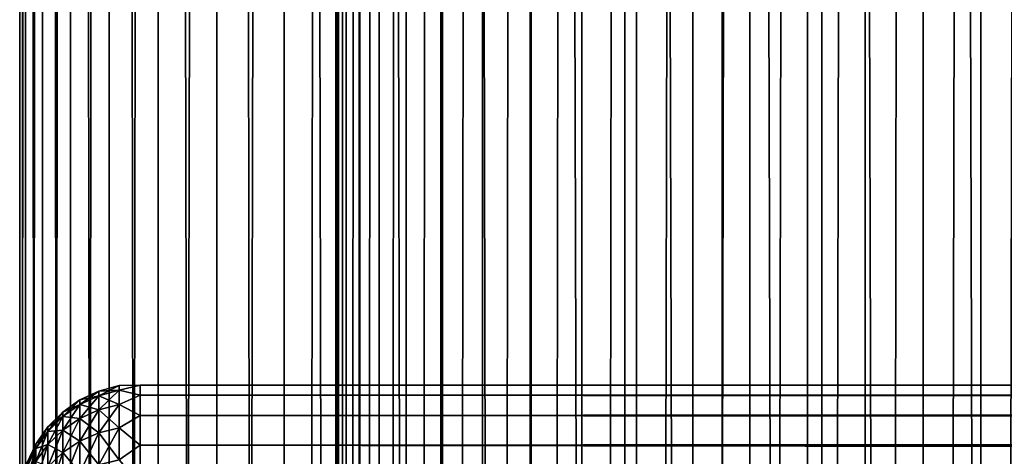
# Model space of a CAD drawing. Extents: x -265 to 265, y 0 to 607.
# Tile 80 of 256: x -265 to -248.65, y 311.3 to 318.54. Entities that reach past the tile are written whole.
import ezdxf

# ---------------------------------------------------------------- set-up
doc = ezdxf.new("R2010")
doc.units = 0
doc.header["$LTSCALE"] = 26.699852
for name, color, linetype in [('19', 7, 'CONTINUOUS'), ('21', 7, 'CONTINUOUS'), ('43', 7, 'CONTINUOUS'), ('44', 7, 'CONTINUOUS')]:
    doc.layers.add(name, color=color, linetype=linetype)

msp = doc.modelspace()

# ---------------------------------------------------------------- linework, layer by layer
at = {"layer": '19', "color": 7, "linetype": 'CONTINUOUS'}
for points in [[(-263, 312.479, 28.227), (-263, 312.31, 29.671), (263, 312.479, 28.227), (-263, 312.479, 28.227)], [(263, 312.479, 28.227), (-263, 312.31, 29.671), (263, 312.31, 29.671), (263, 312.479, 28.227)], [(-263, 312.479, 26.773), (-263, 312.479, 28.227), (263, 312.479, 26.773), (-263, 312.479, 26.773)], [(263, 312.479, 26.773), (-263, 312.479, 28.227), (263, 312.479, 28.227), (263, 312.479, 26.773)], [(-263, 312.31, 25.329), (-263, 312.479, 26.773), (263, 312.31, 25.329), (-263, 312.31, 25.329)], [(263, 312.31, 25.329), (-263, 312.479, 26.773), (263, 312.479, 26.773), (263, 312.31, 25.329)], [(-263, 312.31, 29.671), (-263, 311.975, 31.085), (263, 312.31, 29.671), (-263, 312.31, 29.671)], [(263, 312.31, 29.671), (-263, 311.975, 31.085), (263, 311.975, 31.085), (263, 312.31, 29.671)], [(-263, 311.975, 23.915), (-263, 312.31, 25.329), (263, 311.975, 23.915), (-263, 311.975, 23.915)], [(263, 311.975, 23.915), (-263, 312.31, 25.329), (263, 312.31, 25.329), (263, 311.975, 23.915)], [(-263, 311.975, 31.085), (-263, 311.478, 32.451), (263, 311.975, 31.085), (-263, 311.975, 31.085)], [(263, 311.975, 31.085), (-263, 311.478, 32.451), (263, 311.478, 32.451), (263, 311.975, 31.085)], [(-263, 311.478, 22.549), (-263, 311.975, 23.915), (263, 311.478, 22.549), (-263, 311.478, 22.549)], [(263, 311.478, 22.549), (-263, 311.975, 23.915), (263, 311.975, 23.915), (263, 311.478, 22.549)], [(-263, 311.478, 32.451), (-263, 310.825, 33.75), (263, 311.478, 32.451), (-263, 311.478, 32.451)], [(263, 311.478, 32.451), (-263, 310.825, 33.75), (263, 310.825, 33.75), (263, 311.478, 32.451)], [(-263, 310.825, 21.25), (-263, 311.478, 22.549), (263, 310.825, 21.25), (-263, 310.825, 21.25)], [(263, 310.825, 21.25), (-263, 311.478, 22.549), (263, 311.478, 22.549), (263, 310.825, 21.25)]]:
    msp.add_3dface(points, dxfattribs=at)
at = {"layer": '21', "color": 7, "linetype": 'CONTINUOUS'}
for points in [[(-263.684, 312.379, 27.5), (-263.684, 312.301, 28.886), (-263.347, 312.47, 27.5), (-263.684, 312.379, 27.5)], [(-263.347, 312.391, 26.104), (-263.684, 312.379, 27.5), (-263.347, 312.47, 27.5), (-263.347, 312.391, 26.104)], [(-263.347, 312.47, 27.5), (-263.684, 312.301, 28.886), (-263.347, 312.391, 28.896), (-263.347, 312.47, 27.5)], [(-263, 312.31, 29.671), (-263, 312.479, 28.227), (-263.347, 312.391, 28.896), (-263, 312.31, 29.671)], [(-263, 312.479, 28.227), (-263, 312.479, 26.773), (-263.347, 312.47, 27.5), (-263, 312.479, 28.227)], [(-263, 312.479, 28.227), (-263.347, 312.47, 27.5), (-263.347, 312.391, 28.896), (-263, 312.479, 28.227)], [(-263, 312.479, 26.773), (-263, 312.31, 25.329), (-263.347, 312.391, 26.104), (-263, 312.479, 26.773)], [(-263, 312.479, 26.773), (-263.347, 312.391, 26.104), (-263.347, 312.47, 27.5), (-263, 312.479, 26.773)], [(-264.001, 312.232, 27.5), (-264.001, 312.155, 28.87), (-263.684, 312.379, 27.5), (-264.001, 312.232, 27.5)], [(-263.684, 312.301, 26.114), (-264.001, 312.232, 27.5), (-263.684, 312.379, 27.5), (-263.684, 312.301, 26.114)], [(-263.684, 312.379, 27.5), (-264.001, 312.155, 28.87), (-263.684, 312.301, 28.886), (-263.684, 312.379, 27.5)], [(-264.001, 312.155, 26.13), (-264.001, 312.232, 27.5), (-263.684, 312.301, 26.114), (-264.001, 312.155, 26.13)], [(-263.684, 312.069, 24.745), (-264.001, 312.155, 26.13), (-263.684, 312.301, 26.114), (-263.684, 312.069, 24.745)], [(-264.001, 312.155, 28.87), (-264.001, 311.925, 30.222), (-263.684, 312.301, 28.886), (-264.001, 312.155, 28.87)], [(-263.684, 312.301, 28.886), (-264.001, 311.925, 30.222), (-263.684, 312.069, 30.255), (-263.684, 312.301, 28.886)], [(-263.684, 312.301, 26.114), (-263.684, 312.379, 27.5), (-263.347, 312.391, 26.104), (-263.684, 312.301, 26.114)], [(-263.347, 312.157, 24.725), (-263.684, 312.301, 26.114), (-263.347, 312.391, 26.104), (-263.347, 312.157, 24.725)], [(-263.684, 312.301, 28.886), (-263.684, 312.069, 30.255), (-263.347, 312.391, 28.896), (-263.684, 312.301, 28.886)], [(-263.347, 312.391, 28.896), (-263.684, 312.069, 30.255), (-263.347, 312.157, 30.275), (-263.347, 312.391, 28.896)], [(-263.684, 312.069, 24.745), (-263.684, 312.301, 26.114), (-263.347, 312.157, 24.725), (-263.684, 312.069, 24.745)], [(-263, 312.31, 29.671), (-263.347, 312.391, 28.896), (-263.347, 312.157, 30.275), (-263, 312.31, 29.671)], [(-263, 312.31, 25.329), (-263.347, 312.157, 24.725), (-263.347, 312.391, 26.104), (-263, 312.31, 25.329)], [(-263, 311.975, 31.085), (-263, 312.31, 29.671), (-263.347, 312.157, 30.275), (-263, 311.975, 31.085)], [(-263, 312.31, 25.329), (-263, 311.975, 23.915), (-263.347, 312.157, 24.725), (-263, 312.31, 25.329)], [(-264.286, 312.031, 27.5), (-264.286, 311.956, 28.847), (-264.001, 312.232, 27.5), (-264.286, 312.031, 27.5)], [(-264.001, 312.155, 26.13), (-264.286, 312.031, 27.5), (-264.001, 312.232, 27.5), (-264.001, 312.155, 26.13)], [(-264.001, 312.232, 27.5), (-264.286, 311.956, 28.847), (-264.001, 312.155, 28.87), (-264.001, 312.232, 27.5)], [(-264.286, 311.956, 26.153), (-264.286, 312.031, 27.5), (-264.001, 312.155, 26.13), (-264.286, 311.956, 26.153)], [(-264.001, 311.925, 24.778), (-264.286, 311.956, 26.153), (-264.001, 312.155, 26.13), (-264.001, 311.925, 24.778)], [(-264.286, 311.956, 28.847), (-264.286, 311.73, 30.177), (-264.001, 312.155, 28.87), (-264.286, 311.956, 28.847)], [(-264.001, 312.155, 28.87), (-264.286, 311.73, 30.177), (-264.001, 311.925, 30.222), (-264.001, 312.155, 28.87)], [(-264.001, 311.925, 24.778), (-264.001, 312.155, 26.13), (-263.684, 312.069, 24.745), (-264.001, 311.925, 24.778)], [(-263.347, 311.77, 23.382), (-263.684, 312.069, 24.745), (-263.347, 312.157, 24.725), (-263.347, 311.77, 23.382)], [(-263.684, 312.069, 30.255), (-263.684, 311.685, 31.589), (-263.347, 312.157, 30.275), (-263.684, 312.069, 30.255)], [(-263.347, 312.157, 30.275), (-263.684, 311.685, 31.589), (-263.347, 311.77, 31.618), (-263.347, 312.157, 30.275)], [(-263, 311.975, 31.085), (-263.347, 312.157, 30.275), (-263.347, 311.77, 31.618), (-263, 311.975, 31.085)], [(-263, 311.975, 23.915), (-263.347, 311.77, 23.382), (-263.347, 312.157, 24.725), (-263, 311.975, 23.915)], [(-264.533, 311.785, 27.5), (-264.533, 311.71, 28.819), (-264.286, 312.031, 27.5), (-264.533, 311.785, 27.5)], [(-264.286, 311.956, 26.153), (-264.533, 311.785, 27.5), (-264.286, 312.031, 27.5), (-264.286, 311.956, 26.153)], [(-264.286, 312.031, 27.5), (-264.533, 311.71, 28.819), (-264.286, 311.956, 28.847), (-264.286, 312.031, 27.5)], [(-264.533, 311.71, 26.181), (-264.533, 311.785, 27.5), (-264.286, 311.956, 26.153), (-264.533, 311.71, 26.181)], [(-264.286, 311.73, 24.823), (-264.533, 311.71, 26.181), (-264.286, 311.956, 26.153), (-264.286, 311.73, 24.823)], [(-264.533, 311.71, 28.819), (-264.533, 311.489, 30.122), (-264.286, 311.956, 28.847), (-264.533, 311.71, 28.819)], [(-264.286, 311.956, 28.847), (-264.533, 311.489, 30.122), (-264.286, 311.73, 30.177), (-264.286, 311.956, 28.847)], [(-264.286, 311.73, 24.823), (-264.286, 311.956, 26.153), (-264.001, 311.925, 24.778), (-264.286, 311.73, 24.823)], [(-264.001, 311.545, 23.46), (-264.286, 311.73, 24.823), (-264.001, 311.925, 24.778), (-264.001, 311.545, 23.46)], [(-264.286, 311.73, 30.177), (-264.286, 311.356, 31.474), (-264.001, 311.925, 30.222), (-264.286, 311.73, 30.177)], [(-264.001, 311.925, 30.222), (-264.286, 311.356, 31.474), (-264.001, 311.545, 31.54), (-264.001, 311.925, 30.222)], [(-263.684, 311.685, 23.411), (-264.001, 311.925, 24.778), (-263.684, 312.069, 24.745), (-263.684, 311.685, 23.411)], [(-264.001, 311.925, 30.222), (-264.001, 311.545, 31.54), (-263.684, 312.069, 30.255), (-264.001, 311.925, 30.222)], [(-263.684, 312.069, 30.255), (-264.001, 311.545, 31.54), (-263.684, 311.685, 31.589), (-263.684, 312.069, 30.255)], [(-264.001, 311.545, 23.46), (-264.001, 311.925, 24.778), (-263.684, 311.685, 23.411), (-264.001, 311.545, 23.46)], [(-263.684, 311.685, 23.411), (-263.684, 312.069, 24.745), (-263.347, 311.77, 23.382), (-263.684, 311.685, 23.411)], [(-263, 311.478, 32.451), (-263, 311.975, 31.085), (-263.347, 311.77, 31.618), (-263, 311.478, 32.451)], [(-263, 311.975, 23.915), (-263, 311.478, 22.549), (-263.347, 311.77, 23.382), (-263, 311.975, 23.915)], [(-264.733, 311.498, 27.5), (-264.733, 311.426, 28.787), (-264.533, 311.785, 27.5), (-264.733, 311.498, 27.5)], [(-264.533, 311.71, 26.181), (-264.733, 311.498, 27.5), (-264.533, 311.785, 27.5), (-264.533, 311.71, 26.181)], [(-264.533, 311.785, 27.5), (-264.733, 311.426, 28.787), (-264.533, 311.71, 28.819), (-264.533, 311.785, 27.5)], [(-263.347, 311.235, 22.09), (-263.684, 311.685, 23.411), (-263.347, 311.77, 23.382), (-263.347, 311.235, 22.09)], [(-263.684, 311.685, 31.589), (-263.684, 311.153, 32.871), (-263.347, 311.77, 31.618), (-263.684, 311.685, 31.589)], [(-263.347, 311.77, 31.618), (-263.684, 311.153, 32.871), (-263.347, 311.235, 32.91), (-263.347, 311.77, 31.618)], [(-263, 311.478, 32.451), (-263.347, 311.77, 31.618), (-263.347, 311.235, 32.91), (-263, 311.478, 32.451)], [(-263, 311.478, 22.549), (-263.347, 311.235, 22.09), (-263.347, 311.77, 23.382), (-263, 311.478, 22.549)], [(-264.733, 311.426, 26.213), (-264.733, 311.498, 27.5), (-264.533, 311.71, 26.181), (-264.733, 311.426, 26.213)], [(-264.533, 311.489, 24.878), (-264.733, 311.426, 26.213), (-264.533, 311.71, 26.181), (-264.533, 311.489, 24.878)], [(-264.733, 311.426, 28.787), (-264.733, 311.21, 30.059), (-264.533, 311.71, 28.819), (-264.733, 311.426, 28.787)], [(-264.533, 311.71, 28.819), (-264.733, 311.21, 30.059), (-264.533, 311.489, 30.122), (-264.533, 311.71, 28.819)], [(-264.533, 311.489, 24.878), (-264.533, 311.71, 26.181), (-264.286, 311.73, 24.823), (-264.533, 311.489, 24.878)], [(-264.286, 311.356, 23.526), (-264.533, 311.489, 24.878), (-264.286, 311.73, 24.823), (-264.286, 311.356, 23.526)], [(-264.533, 311.489, 30.122), (-264.533, 311.123, 31.392), (-264.286, 311.73, 30.177), (-264.533, 311.489, 30.122)], [(-264.286, 311.73, 30.177), (-264.533, 311.123, 31.392), (-264.286, 311.356, 31.474), (-264.286, 311.73, 30.177)], [(-264.286, 311.356, 23.526), (-264.286, 311.73, 24.823), (-264.001, 311.545, 23.46), (-264.286, 311.356, 23.526)], [(-263.684, 311.153, 22.129), (-264.001, 311.545, 23.46), (-263.684, 311.685, 23.411), (-263.684, 311.153, 22.129)], [(-264.001, 311.545, 31.54), (-264.001, 311.02, 32.807), (-263.684, 311.685, 31.589), (-264.001, 311.545, 31.54)], [(-263.684, 311.685, 31.589), (-264.001, 311.02, 32.807), (-263.684, 311.153, 32.871), (-263.684, 311.685, 31.589)], [(-263.684, 311.153, 22.129), (-263.684, 311.685, 23.411), (-263.347, 311.235, 22.09), (-263.684, 311.153, 22.129)], [(-264.88, 311.182, 27.5), (-264.88, 311.112, 28.752), (-264.733, 311.498, 27.5), (-264.88, 311.182, 27.5)], [(-264.733, 311.426, 26.213), (-264.88, 311.182, 27.5), (-264.733, 311.498, 27.5), (-264.733, 311.426, 26.213)], [(-264.733, 311.498, 27.5), (-264.88, 311.112, 28.752), (-264.733, 311.426, 28.787), (-264.733, 311.498, 27.5)], [(-264.733, 311.21, 24.941), (-264.733, 311.426, 26.213), (-264.533, 311.489, 24.878), (-264.733, 311.21, 24.941)], [(-264.533, 311.123, 23.608), (-264.733, 311.21, 24.941), (-264.533, 311.489, 24.878), (-264.533, 311.123, 23.608)], [(-264.733, 311.21, 30.059), (-264.733, 310.853, 31.298), (-264.533, 311.489, 30.122), (-264.733, 311.21, 30.059)], [(-264.533, 311.489, 30.122), (-264.733, 310.853, 31.298), (-264.533, 311.123, 31.392), (-264.533, 311.489, 30.122)], [(-264.533, 311.123, 23.608), (-264.533, 311.489, 24.878), (-264.286, 311.356, 23.526), (-264.533, 311.123, 23.608)], [(-264.001, 311.02, 22.193), (-264.286, 311.356, 23.526), (-264.001, 311.545, 23.46), (-264.001, 311.02, 22.193)], [(-264.286, 311.356, 31.474), (-264.286, 310.84, 32.72), (-264.001, 311.545, 31.54), (-264.286, 311.356, 31.474)], [(-264.001, 311.545, 31.54), (-264.286, 310.84, 32.72), (-264.001, 311.02, 32.807), (-264.001, 311.545, 31.54)], [(-264.001, 311.02, 22.193), (-264.001, 311.545, 23.46), (-263.684, 311.153, 22.129), (-264.001, 311.02, 22.193)], [(-263, 310.825, 33.75), (-263, 311.478, 32.451), (-263.347, 311.235, 32.91), (-263, 310.825, 33.75)], [(-263, 311.478, 22.549), (-263, 310.825, 21.25), (-263.347, 311.235, 22.09), (-263, 311.478, 22.549)], [(-264.88, 311.112, 26.248), (-264.88, 311.182, 27.5), (-264.733, 311.426, 26.213), (-264.88, 311.112, 26.248)], [(-264.733, 311.21, 24.941), (-264.88, 311.112, 26.248), (-264.733, 311.426, 26.213), (-264.733, 311.21, 24.941)], [(-264.88, 311.112, 28.752), (-264.88, 310.902, 29.988), (-264.733, 311.426, 28.787), (-264.88, 311.112, 28.752)], [(-264.733, 311.426, 28.787), (-264.88, 310.902, 29.988), (-264.733, 311.21, 30.059), (-264.733, 311.426, 28.787)], [(-264.286, 310.84, 22.28), (-264.533, 311.123, 23.608), (-264.286, 311.356, 23.526), (-264.286, 310.84, 22.28)], [(-264.533, 311.123, 31.392), (-264.533, 310.617, 32.613), (-264.286, 311.356, 31.474), (-264.533, 311.123, 31.392)], [(-264.286, 311.356, 31.474), (-264.533, 310.617, 32.613), (-264.286, 310.84, 32.72), (-264.286, 311.356, 31.474)], [(-264.286, 310.84, 22.28), (-264.286, 311.356, 23.526), (-264.001, 311.02, 22.193), (-264.286, 310.84, 22.28)]]:
    msp.add_3dface(points, dxfattribs=at)
at = {"layer": '43', "color": 7, "linetype": 'CONTINUOUS'}
for points in [[(-265, 1), (-264.906, 1, 1.679), (-265, 599), (-265, 1)], [(-265, 599), (-264.906, 1, 1.679), (-264.906, 599, 1.679), (-265, 599)], [(-264.906, 1, 1.679), (-264.624, 1, 3.338), (-264.906, 599, 1.679), (-264.906, 1, 1.679)], [(-264.906, 599, 1.679), (-264.624, 1, 3.338), (-264.624, 599, 3.338), (-264.906, 599, 1.679)], [(-264.624, 1, 3.338), (-264.158, 1, 4.954), (-264.624, 599, 3.338), (-264.624, 1, 3.338)], [(-264.624, 599, 3.338), (-264.158, 1, 4.954), (-264.158, 599, 4.954), (-264.624, 599, 3.338)], [(-264.158, 1, 4.954), (-263.515, 1, 6.508), (-264.158, 599, 4.954), (-264.158, 1, 4.954)], [(-264.158, 599, 4.954), (-263.515, 1, 6.508), (-263.515, 599, 6.508), (-264.158, 599, 4.954)], [(-263.515, 1, 6.508), (-262.701, 1, 7.98), (-263.515, 599, 6.508), (-263.515, 1, 6.508)], [(-263.515, 599, 6.508), (-262.701, 1, 7.98), (-262.701, 599, 7.98), (-263.515, 599, 6.508)], [(-262.701, 1, 7.98), (-261.727, 1, 9.352), (-262.701, 599, 7.98), (-262.701, 1, 7.98)], [(-262.701, 599, 7.98), (-261.727, 1, 9.352), (-261.727, 599, 9.352), (-262.701, 599, 7.98)], [(-261.727, 1, 9.352), (-260.607, 1, 10.607), (-261.727, 599, 9.352), (-261.727, 1, 9.352)], [(-261.727, 599, 9.352), (-260.607, 1, 10.607), (-260.607, 599, 10.607), (-261.727, 599, 9.352)], [(-260.607, 1, 10.607), (-259.352, 1, 11.727), (-260.607, 599, 10.607), (-260.607, 1, 10.607)], [(-260.607, 599, 10.607), (-259.352, 1, 11.727), (-259.352, 599, 11.727), (-260.607, 599, 10.607)], [(-259.352, 1, 11.727), (-257.98, 1, 12.701), (-259.352, 599, 11.727), (-259.352, 1, 11.727)], [(-259.352, 599, 11.727), (-257.98, 1, 12.701), (-257.98, 599, 12.701), (-259.352, 599, 11.727)], [(-257.98, 1, 12.701), (-256.508, 1, 13.515), (-257.98, 599, 12.701), (-257.98, 1, 12.701)], [(-257.98, 599, 12.701), (-256.508, 1, 13.515), (-256.508, 599, 13.515), (-257.98, 599, 12.701)], [(-256.508, 1, 13.515), (-254.954, 1, 14.158), (-256.508, 599, 13.515), (-256.508, 1, 13.515)], [(-256.508, 599, 13.515), (-254.954, 1, 14.158), (-254.954, 599, 14.158), (-256.508, 599, 13.515)], [(-254.954, 1, 14.158), (-253.338, 1, 14.624), (-254.954, 599, 14.158), (-254.954, 1, 14.158)], [(-254.954, 599, 14.158), (-253.338, 1, 14.624), (-253.338, 599, 14.624), (-254.954, 599, 14.158)], [(-253.338, 1, 14.624), (-251.679, 1, 14.906), (-253.338, 599, 14.624), (-253.338, 1, 14.624)], [(-253.338, 599, 14.624), (-251.679, 1, 14.906), (-251.679, 599, 14.906), (-253.338, 599, 14.624)], [(-251.679, 1, 14.906), (-250, 1, 15), (-251.679, 599, 14.906), (-251.679, 1, 14.906)], [(-251.679, 599, 14.906), (-250, 1, 15), (-250, 599, 15), (-251.679, 599, 14.906)], [(-250, 1, 15), (-248.321, 1, 14.906), (-250, 599, 15), (-250, 1, 15)], [(-250, 599, 15), (-248.321, 1, 14.906), (-248.321, 599, 14.906), (-250, 599, 15)]]:
    msp.add_3dface(points, dxfattribs=at)
at = {"layer": '44', "color": 7, "linetype": 'CONTINUOUS'}
for points in [[(-265, 1), (-265, 599), (-264.906, 599, -1.679), (-265, 1)], [(-264.906, 1, -1.679), (-265, 1), (-264.906, 599, -1.679), (-264.906, 1, -1.679)], [(-264.624, 1, -3.338), (-264.906, 1, -1.679), (-264.624, 599, -3.338), (-264.624, 1, -3.338)], [(-264.624, 599, -3.338), (-264.906, 1, -1.679), (-264.906, 599, -1.679), (-264.624, 599, -3.338)], [(-264.158, 1, -4.954), (-264.624, 1, -3.338), (-264.158, 599, -4.954), (-264.158, 1, -4.954)], [(-264.158, 599, -4.954), (-264.624, 1, -3.338), (-264.624, 599, -3.338), (-264.158, 599, -4.954)], [(-263.515, 1, -6.508), (-264.158, 1, -4.954), (-263.515, 599, -6.508), (-263.515, 1, -6.508)], [(-263.515, 599, -6.508), (-264.158, 1, -4.954), (-264.158, 599, -4.954), (-263.515, 599, -6.508)], [(-262.701, 1, -7.98), (-263.515, 1, -6.508), (-262.701, 599, -7.98), (-262.701, 1, -7.98)], [(-262.701, 599, -7.98), (-263.515, 1, -6.508), (-263.515, 599, -6.508), (-262.701, 599, -7.98)], [(-261.727, 1, -9.352), (-262.701, 1, -7.98), (-261.727, 599, -9.352), (-261.727, 1, -9.352)], [(-261.727, 599, -9.352), (-262.701, 1, -7.98), (-262.701, 599, -7.98), (-261.727, 599, -9.352)], [(-260.607, 1, -10.607), (-261.727, 1, -9.352), (-260.607, 599, -10.607), (-260.607, 1, -10.607)], [(-260.607, 599, -10.607), (-261.727, 1, -9.352), (-261.727, 599, -9.352), (-260.607, 599, -10.607)], [(-260.607, 1, -10.607), (-260.607, 599, -10.607), (-259.75, 580, -11.399), (-260.607, 1, -10.607)], [(-260.607, 1, -10.607), (-259.75, 580, -11.399), (-259.75, 20, -11.399), (-260.607, 1, -10.607)], [(-259.75, 580, -11.399), (-259.709, 579.105, -11.434), (-259.75, 20, -11.399), (-259.75, 580, -11.399)], [(-259.75, 20, -11.399), (-259.709, 579.105, -11.434), (-259.709, 20.895, -11.434), (-259.75, 20, -11.399)], [(-259.709, 579.105, -11.434), (-259.582, 578.199, -11.54), (-259.709, 20.895, -11.434), (-259.709, 579.105, -11.434)], [(-259.709, 20.895, -11.434), (-259.582, 578.199, -11.54), (-259.582, 21.801, -11.54), (-259.709, 20.895, -11.434)], [(-259.582, 578.199, -11.54), (-259.362, 577.275, -11.72), (-259.582, 21.801, -11.54), (-259.582, 578.199, -11.54)], [(-259.582, 21.801, -11.54), (-259.362, 577.275, -11.72), (-259.362, 22.725, -11.72), (-259.582, 21.801, -11.54)], [(-259.362, 577.275, -11.72), (-259.033, 576.331, -11.975), (-259.362, 22.725, -11.72), (-259.362, 577.275, -11.72)], [(-259.362, 22.725, -11.72), (-259.033, 576.331, -11.975), (-259.033, 23.669, -11.975), (-259.362, 22.725, -11.72)], [(-259.033, 576.331, -11.975), (-258.585, 575.378, -12.3), (-259.033, 23.669, -11.975), (-259.033, 576.331, -11.975)], [(-259.033, 23.669, -11.975), (-258.585, 575.378, -12.3), (-258.585, 24.622, -12.3), (-259.033, 23.669, -11.975)], [(-258.585, 575.378, -12.3), (-258.01, 574.441, -12.682), (-258.585, 24.622, -12.3), (-258.585, 575.378, -12.3)], [(-258.585, 24.622, -12.3), (-258.01, 574.441, -12.682), (-258.01, 25.559, -12.682), (-258.585, 24.622, -12.3)], [(-258.01, 574.441, -12.682), (-257.316, 573.555, -13.095), (-258.01, 25.559, -12.682), (-258.01, 574.441, -12.682)], [(-258.01, 25.559, -12.682), (-257.316, 573.555, -13.095), (-257.316, 26.445, -13.095), (-258.01, 25.559, -12.682)], [(-257.316, 573.555, -13.095), (-256.525, 572.755, -13.506), (-257.316, 26.445, -13.095), (-257.316, 573.555, -13.095)], [(-257.316, 26.445, -13.095), (-256.525, 572.755, -13.506), (-256.525, 27.245, -13.506), (-257.316, 26.445, -13.095)], [(-256.525, 572.755, -13.506), (-255.664, 572.064, -13.89), (-256.525, 27.245, -13.506), (-256.525, 572.755, -13.506)], [(-256.525, 27.245, -13.506), (-255.664, 572.064, -13.89), (-255.664, 27.936, -13.89), (-256.525, 27.245, -13.506)], [(-255.664, 572.064, -13.89), (-254.758, 571.49, -14.226), (-255.664, 27.936, -13.89), (-255.664, 572.064, -13.89)], [(-255.664, 27.936, -13.89), (-254.758, 571.49, -14.226), (-254.757, 28.511, -14.226), (-255.664, 27.936, -13.89)], [(-254.758, 571.49, -14.226), (-253.824, 571.031, -14.504), (-254.757, 28.511, -14.226), (-254.758, 571.49, -14.226)], [(-254.757, 28.511, -14.226), (-253.824, 571.031, -14.504), (-253.824, 28.969, -14.504), (-254.757, 28.511, -14.226)], [(-253.824, 571.031, -14.504), (-252.875, 570.684, -14.722), (-253.824, 28.969, -14.504), (-253.824, 571.031, -14.504)], [(-253.824, 28.969, -14.504), (-252.875, 570.684, -14.722), (-252.875, 29.316, -14.722), (-253.824, 28.969, -14.504)], [(-252.875, 570.684, -14.722), (-251.919, 570.441, -14.877), (-252.875, 29.316, -14.722), (-252.875, 570.684, -14.722)], [(-252.875, 29.316, -14.722), (-251.919, 570.441, -14.877), (-251.919, 29.559, -14.877), (-252.875, 29.316, -14.722)], [(-251.919, 570.441, -14.877), (-250.96, 570.297, -14.969), (-251.919, 29.559, -14.877), (-251.919, 570.441, -14.877)], [(-249.04, 570.297, -14.969), (-248.081, 570.441, -14.877), (-249.04, 29.703, -14.969), (-249.04, 570.297, -14.969)], [(-249.04, 29.703, -14.969), (-248.081, 570.441, -14.877), (-248.081, 29.559, -14.877), (-249.04, 29.703, -14.969)], [(-251.919, 29.559, -14.877), (-250.96, 570.297, -14.969), (-250.96, 29.703, -14.969), (-251.919, 29.559, -14.877)], [(-250.96, 570.297, -14.969), (-250, 570.25, -15), (-250.96, 29.703, -14.969), (-250.96, 570.297, -14.969)], [(-250.96, 29.703, -14.969), (-250, 570.25, -15), (-250, 29.75, -15), (-250.96, 29.703, -14.969)], [(-250, 570.25, -15), (-249.04, 570.297, -14.969), (-250, 29.75, -15), (-250, 570.25, -15)], [(-250, 29.75, -15), (-249.04, 570.297, -14.969), (-249.04, 29.703, -14.969), (-250, 29.75, -15)]]:
    msp.add_3dface(points, dxfattribs=at)

doc.saveas('drawing.dxf')
